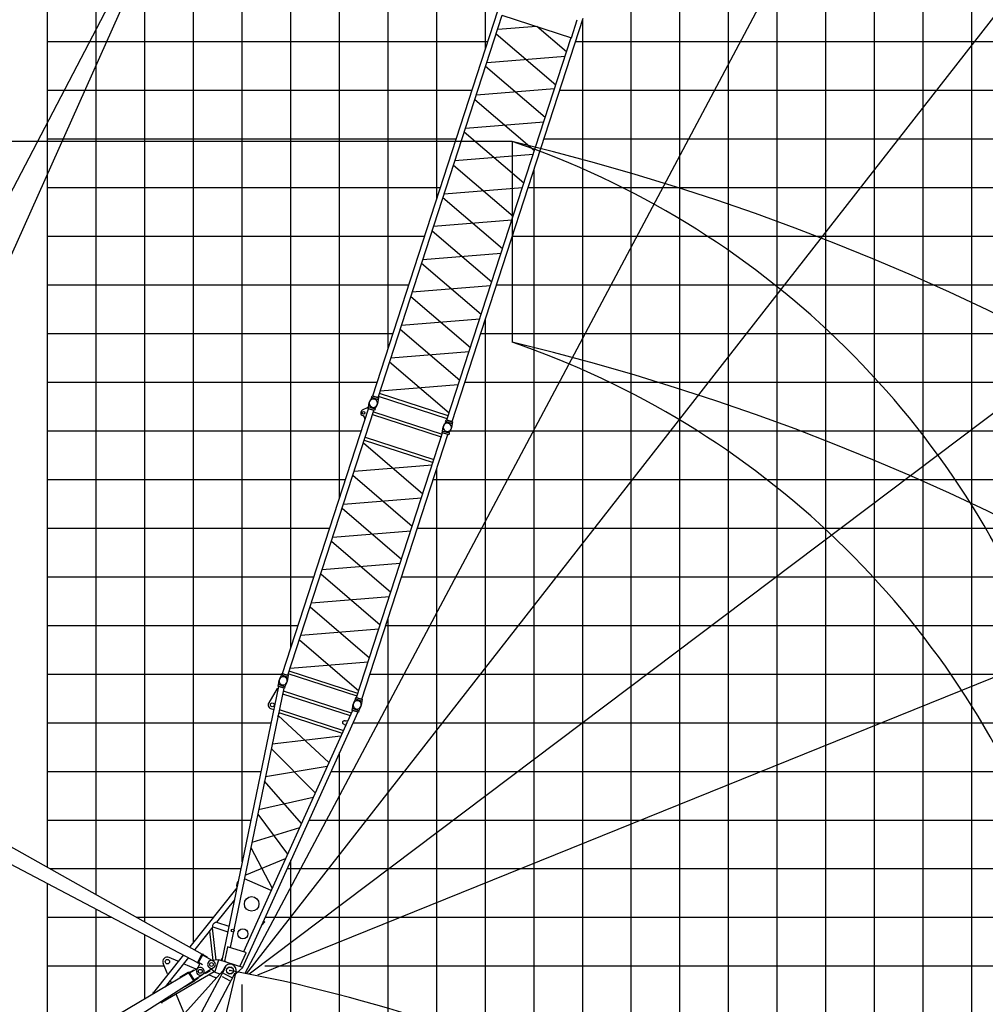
# Model space of a CAD drawing. Extents: x -441179 to 62702, y -334860 to 51651.
# Tile 34 of 68: x -244396 to -224545, y -67014 to -46777. Entities that reach past the tile are written whole.
import ezdxf

# ---------------------------------------------------------------- set-up
doc = ezdxf.new("R2010")
doc.units = 0
doc.layers.get('0').update_dxf_attribs({"linetype": 'CONTINUOUS'})

msp = doc.modelspace()

# ---------------------------------------------------------------- linework, layer by layer
at = {"color": 14, "linetype": 'Continuous'}
for p, q in [((-243822.297051, -64201.442314), (-243822.297051, 28773.700327)), ((-233822.297051, -101226.299673), (-233822.297051, -49855.763961)), ((-243822.297051, -51226.299673), (-236070.129157, -51226.299673)), ((-234267.609785, -51226.299673), (-128822.297051, -51226.299673)), ((-243822.297051, -61226.299673), (-239231.222263, -61226.299673)), ((-237544.131433, -61226.299673), (-128822.297051, -61226.299673)), ((-243822.297051, -68085.248607), (-243822.297051, -64533.490196))]:
    msp.add_line(p, q, dxfattribs=at)
at = {"color": 252, "linetype": 'Continuous'}
for p, q in [((-242822.297051, -64761.726774), (-242822.297051, 28773.700327)), ((-241822.297051, -65322.011234), (-241822.297051, 28773.700327)), ((-240822.297051, -65736.244919), (-240822.297051, 28773.700327)), ((-239822.297051, -64086.995148), (-239822.297051, 28773.700327)), ((-238822.297051, -59696.590822), (-238822.297051, 28773.700327)), ((-237822.297051, -56618.903535), (-237822.297051, 28773.700327)), ((-236822.297051, -53541.216248), (-236822.297051, 28773.700327)), ((-235822.297051, -50463.528961), (-235822.297051, 28773.700327)), ((-234822.297051, -47385.841674), (-234822.297051, 28773.700327)), ((-224822.297051, -77226.299673), (-224822.297051, -22156.476237)), ((-225822.297051, -77226.299673), (-225822.297051, -25234.277487)), ((-226822.297051, -101226.299673), (-226822.297051, -28311.970102)), ((-227822.297051, -101226.299673), (-227822.297051, -31389.662717)), ((-228822.297051, -101226.299673), (-228822.297051, -34467.398735)), ((-229822.297051, -101226.299673), (-229822.297051, -37545.09135)), ((-230822.297051, -101226.299673), (-230822.297051, -40622.783965)), ((-231822.297051, -101226.299673), (-231822.297051, -43700.378732)), ((-232822.297051, -101226.299673), (-232822.297051, -46778.071347)), ((-243822.297051, -47226.299673), (-234770.454206, -47226.299673)), ((-232967.934834, -47226.299673), (-128822.297051, -47226.299673)), ((-243822.297051, -48226.299673), (-235095.372944, -48226.299673)), ((-233292.853571, -48226.299673), (-128822.297051, -48226.299673)), ((-243822.297051, -49226.299673), (-235420.291681, -49226.299673)), ((-233617.772309, -49226.299673), (-128822.297051, -49226.299673)), ((-243822.297051, -50226.299673), (-235745.210419, -50226.299673)), ((-233942.691047, -50226.299673), (-128822.297051, -50226.299673)), ((-243822.297051, -52226.299673), (-236395.047895, -52226.299673)), ((-234592.528523, -52226.299673), (-128822.297051, -52226.299673)), ((-234822.297051, -101226.299673), (-234822.297051, -52933.433547)), ((-243822.297051, -53226.299673), (-236719.966633, -53226.299673)), ((-234917.447261, -53226.299673), (-128822.297051, -53226.299673)), ((-243822.297051, -54226.299673), (-237044.885371, -54226.299673)), ((-235242.365999, -54226.299673), (-128822.297051, -54226.299673)), ((-243822.297051, -55226.299673), (-237369.804109, -55226.299673)), ((-235567.284737, -55226.299673), (-128822.297051, -55226.299673)), ((-235822.297051, -101226.299673), (-235822.297051, -56011.120834)), ((-243822.297051, -56226.299673), (-237694.722847, -56226.299673)), ((-235892.203475, -56226.299673), (-128822.297051, -56226.299673)), ((-243822.297051, -57226.299673), (-238019.641585, -57226.299673)), ((-236217.122213, -57226.299673), (-128822.297051, -57226.299673)), ((-243822.297051, -58226.299673), (-238344.560323, -58226.299673)), ((-236542.04095, -58226.299673), (-128822.297051, -58226.299673)), ((-236822.297051, -101226.299673), (-236822.297051, -59088.808121)), ((-243822.297051, -59226.299673), (-238669.47906, -59226.299673)), ((-236866.959688, -59226.299673), (-128822.297051, -59226.299673)), ((-243822.297051, -60226.299673), (-238994.397798, -60226.299673)), ((-237191.878426, -60226.299673), (-128822.297051, -60226.299673)), ((-237822.297051, -101226.299673), (-237822.297051, -61841.626744)), ((-243822.297051, -62226.299673), (-239437.841525, -62226.299673)), ((-237996.192835, -62226.299673), (-128822.297051, -62226.299673)), ((-243822.297051, -63226.299673), (-239644.460787, -63226.299673)), ((-238448.254238, -63226.299673), (-128822.297051, -63226.299673)), ((-238822.297051, -98976.151806), (-238822.297051, -64053.715621)), ((-243777.931446, -64226.299673), (-239851.08005, -64226.299673)), ((-238900.31564, -64226.299673), (-128822.297051, -64226.299673)), ((-242822.297051, -67493.271082), (-242822.297051, -65058.211684)), ((-243822.297051, -65226.299673), (-242501.959515, -65226.299673)), ((-241993.123778, -65226.299673), (-240416.220477, -65226.299673)), ((-239352.377043, -65226.299673), (-128822.297051, -65226.299673)), ((-241822.297051, -66901.293557), (-241822.297051, -65582.933173)), ((-243822.297051, -66226.299673), (-241426.263768, -66226.299673)), ((-239356.434413, -66226.299673), (-128822.297051, -66226.299673)), ((-239822.297051, -98976.151806), (-239822.297051, -66610.302851))]:
    msp.add_line(p, q, dxfattribs=at)
at = {"color": 151, "linetype": 'Continuous'}
for p, q in [((-248969.011956, -61452.147209), (-212959.571014, 19101.318996)), ((-197555.740753, 13004.814849), (-239765.53483, -66380.261969)), ((-184427.14737, 4416.66419), (-239743.312901, -66384.799005)), ((-168015.361754, -12395.806082), (-239678.802181, -66398.08186)), ((-250122.728666, -60951.533986), (-227947.631179, -18482.567299)), ((-156514.181674, -32883.088003), (-239508.530334, -66414.981458)), ((-234272.90048, -49277.795544), (-234272.90048, -53408.127608)), ((-245090.549928, -63490.859936), (-240645.256316, -65981.488866)), ((-245249.787412, -63784.455329), (-240737.747032, -66152.019873)), ((-240741.646301, -66159.007242), (-240641.526438, -65974.410426)), ((-240641.526438, -65974.410426), (-240627.46189, -65982.038621)), ((-240741.646301, -66159.007242), (-240710.00137, -66176.170518)), ((-240727.581753, -66166.635437), (-240627.46189, -65982.038621)), ((-240634.911088, -66205.521305), (-240722.814213, -66157.845246)), ((-240636.996952, -65999.619235), (-240631.07136, -65989.184537)), ((-240636.996952, -65999.619235), (-240413.858149, -66126.333917)), ((-240631.07136, -65989.184537), (-240544.11423, -66038.565213)), ((-240550.039822, -66048.999911), (-240544.11423, -66038.565213)), ((-240753.835759, -66298.940548), (-240701.955883, -66203.286603)), ((-240411.531246, -66264.091247), (-240641.68172, -66405.273327)), ((-240582.01165, -66368.669912), (-240573.645447, -66382.308191)), ((-240488.404813, -66330.018607), (-240573.645416, -66382.308074)), ((-240496.771108, -66316.380344), (-240488.404849, -66330.018714))]:
    msp.add_line(p, q, dxfattribs=at)
at = {"color": 15, "linetype": 'Continuous'}
for p, q in [((-237136.371017, -54507.864372), (-234442.389946, -46216.618724)), ((-237027.664735, -54543.18508), (-234474.675887, -46685.870157)), ((-235505.97601, -55037.61026), (-232811.994939, -46746.364612)), ((-234482.9094, -46683.194935), (-233053.456217, -47147.651059)), ((-233773.273902, -46913.768643), (-234569.694508, -46978.308083)), ((-233156.707523, -47437.401078), (-233763.066628, -46917.085165)), ((-233053.456217, -47147.651059), (-232932.941139, -46776.742695)), ((-235614.681596, -55002.289779), (-233061.692748, -47144.974856)), ((-234597.671201, -47064.412113), (-233376.104309, -48112.636982)), ((-234789.087396, -47653.531905), (-233184.687883, -47523.516375)), ((-233595.510193, -48787.901109), (-234817.07727, -47739.676081)), ((-233404.093919, -48198.780453), (-235008.493432, -48328.795983)), ((-235036.474056, -48414.911985), (-233814.906978, -49463.137013)), ((-235227.890239, -49004.03188), (-233623.490727, -48874.01635)), ((-234034.312862, -50138.40114), (-235255.87994, -49090.176112)), ((-233842.896763, -49549.280428), (-235447.296032, -49679.295938)), ((-235475.276725, -49765.412016), (-234253.709648, -50813.637044)), ((-235666.69284, -50354.531835), (-234062.29357, -50224.516325)), ((-234473.115717, -51488.901013), (-235694.682609, -50440.676144)), ((-234281.698995, -50899.778883), (-235886.098264, -51029.794394)), ((-235914.079288, -51115.911174), (-234692.512211, -52164.136202)), ((-236105.495276, -51705.030797), (-234501.095763, -51575.015267)), ((-234911.918557, -52839.401219), (-236133.485437, -51791.17636)), ((-234720.501799, -52250.279345), (-236324.90119, -52380.294865)), ((-236352.881958, -52466.411205), (-235131.31503, -53514.636104)), ((-236544.298227, -53055.531515), (-234939.899034, -52925.516011)), ((-235350.721267, -54189.900572), (-236572.287974, -53141.675862)), ((-235159.304846, -53600.779826), (-236763.703872, -53730.795316)), ((-235570.127284, -54865.165229), (-236791.694176, -53816.94036)), ((-236983.101108, -54406.031983), (-235378.701838, -54276.016472)), ((-237157.835467, -54538.69573), (-237200.719561, -54619.887654)), ((-237162.093758, -54537.35382), (-237152.206945, -54506.925247)), ((-237162.093758, -54537.35382), (-237024.188924, -54582.161684)), ((-237152.206945, -54506.925247), (-237014.302111, -54551.733112)), ((-237136.371017, -54507.864372), (-237027.664735, -54543.18508)), ((-237128.903362, -54514.496536), (-237127.665336, -54510.686273)), ((-237028.389088, -54580.750723), (-237041.418293, -54671.642396)), ((-237037.601463, -54544.162234), (-237036.363437, -54540.351971)), ((-237024.188924, -54582.161684), (-237014.302111, -54551.733112)), ((-235606.66145, -54977.606235), (-237019.644589, -54518.501536)), ((-235587.964315, -54920.062201), (-237000.947455, -54460.957503)), ((-235636.146783, -55033.119904), (-235679.030664, -55114.311423)), ((-235640.403176, -55031.779603), (-235630.516362, -55001.35103)), ((-235640.403176, -55031.779603), (-235502.499967, -55076.58694)), ((-235630.516362, -55001.35103), (-235492.613153, -55046.158367)), ((-235614.681596, -55002.289779), (-235505.97601, -55037.61026)), ((-235607.213941, -55008.921943), (-235605.975915, -55005.111679)), ((-235515.912274, -55038.587565), (-235514.674248, -55034.777302)), ((-235502.499967, -55076.58694), (-235492.613153, -55046.158367)), ((-235506.720731, -55075.173338), (-235519.749963, -55166.065192))]:
    msp.add_line(p, q, dxfattribs=at)
at = {"color": 7, "linetype": 'Continuous'}
msp.add_line((-234272.90048, -49277.795544), (-262452.203188, -49277.795544), dxfattribs=at)
at = {"color": 132, "linetype": 'Continuous'}
for p, q in [((-238990.478236, -60214.199917), (-237223.542742, -54776.12501)), ((-238881.771972, -60249.520681), (-237114.836478, -54811.445774)), ((-237240.433927, -54746.077697), (-237353.743114, -54803.811663)), ((-237240.435121, -54746.078965), (-237230.924788, -54749.169055)), ((-237227.01259, -54737.128532), (-237236.903535, -54767.569769)), ((-237098.999188, -54812.377553), (-237236.903535, -54767.569769)), ((-237236.901928, -54767.570705), (-237227.047137, -54786.911804)), ((-237089.108243, -54781.936316), (-237227.01259, -54737.128532)), ((-237114.836478, -54811.445774), (-237223.542742, -54776.12501)), ((-237222.772353, -54738.519434), (-237209.74317, -54647.628251)), ((-237214.839275, -54778.952935), (-237213.600795, -54775.141279)), ((-237123.537623, -54808.618604), (-237122.299142, -54804.806948)), ((-237122.873324, -54836.180672), (-235709.890418, -55295.286089)), ((-237089.108243, -54781.936316), (-237098.999188, -54812.377553)), ((-237093.312838, -54780.537674), (-237050.431054, -54699.350224)), ((-237303.805804, -54990.789698), (-237294.295472, -54993.879788)), ((-237141.570035, -54893.723302), (-235728.587129, -55352.82872)), ((-235705.322723, -55231.554939), (-235715.213669, -55261.996175)), ((-235567.419537, -55276.362345), (-235705.322723, -55231.554939)), ((-235701.084298, -55232.940119), (-235688.05567, -55142.052803)), ((-235571.639937, -55274.97007), (-235528.759977, -55193.786075)), ((-237468.789066, -60708.626098), (-235701.853572, -55270.551191)), ((-237360.083499, -60743.946635), (-235593.148005, -55305.871728)), ((-237311.525543, -55416.793208), (-235898.542637, -55875.898626)), ((-237292.830039, -55359.254293), (-235879.847133, -55818.35971)), ((-237288.073746, -55360.80018), (-237291.283602, -55354.500488)), ((-235733.343715, -55351.283197), (-235730.133526, -55357.583542)), ((-235577.310482, -55306.803582), (-235715.213669, -55261.996175)), ((-235593.148005, -55305.871728), (-235701.853572, -55270.551191)), ((-235693.150802, -55273.378889), (-235691.912321, -55269.567233)), ((-235601.848917, -55303.044633), (-235600.610437, -55299.232977)), ((-235567.419537, -55276.362345), (-235577.310482, -55306.803582)), ((-237329.379484, -55471.742205), (-236107.817435, -56519.981278)), ((-235884.604302, -55816.815035), (-235878.30461, -55813.605178)), ((-235916.396378, -55930.847193), (-237520.800453, -56060.875429)), ((-236327.218346, -57195.228639), (-237548.780395, -56146.989566)), ((-237740.201325, -56736.12304), (-236135.797493, -56606.094824)), ((-236546.619947, -57870.478304), (-237768.181996, -56822.239231)), ((-237959.602788, -57411.372414), (-236355.198956, -57281.344197)), ((-237987.571401, -57497.451145), (-236764.412032, -58540.773892)), ((-236574.588564, -57956.556147), (-238177.394823, -58081.668083)), ((-236985.423657, -59220.978483), (-238206.985648, -58172.73946)), ((-238398.406419, -58761.872687), (-236794.002739, -58631.844483)), ((-238426.387514, -58847.990184), (-237204.825651, -59896.229098)), ((-237013.40459, -59307.095113), (-238617.808179, -59437.123309)), ((-238645.789179, -59523.239967), (-237424.218747, -60571.452402)), ((-237232.806316, -59982.34464), (-238837.201273, -60112.346377)), ((-239011.94197, -60245.030925), (-239054.826106, -60326.222827)), ((-239016.200386, -60243.689067), (-239006.313558, -60213.260499)), ((-239016.200386, -60243.689067), (-238878.296039, -60288.496851)), ((-239006.313558, -60213.260499), (-238868.40921, -60258.068283)), ((-238990.478236, -60214.199917), (-238881.771972, -60249.520681)), ((-238983.010585, -60220.832085), (-238981.772557, -60217.021822)), ((-238882.495236, -60287.08548), (-238895.524514, -60377.977327)), ((-238891.7087, -60250.497829), (-238890.470672, -60246.687567)), ((-238878.296039, -60288.496851), (-238868.40921, -60258.068283)), ((-237460.768907, -60683.942558), (-238873.751814, -60224.83714)), ((-237442.071744, -60626.398534), (-238855.05465, -60167.293117)), ((-237494.51052, -60738.115474), (-237484.623691, -60707.686906)), ((-237484.623691, -60707.686906), (-237346.720505, -60752.494313)), ((-237468.789066, -60708.626098), (-237360.083499, -60743.946635)), ((-237461.321415, -60715.258265), (-237460.083387, -60711.448003)), ((-237490.253545, -60739.455887), (-237533.13746, -60820.647371)), ((-237494.51052, -60738.115474), (-237356.607334, -60782.922881)), ((-237360.82714, -60781.508929), (-237373.856418, -60872.400777)), ((-237370.019763, -60744.923934), (-237368.781735, -60741.113672)), ((-237356.607334, -60782.922881), (-237346.720505, -60752.494313))]:
    msp.add_line(p, q, dxfattribs=at)
at = {"color": 198, "linetype": 'Continuous'}
for p, q in [((-239077.525119, -60482.433194), (-240241.826047, -66117.439899)), ((-239081.088145, -60443.421511), (-239090.976693, -60473.855312)), ((-238953.07237, -60518.663169), (-239090.976693, -60473.855312)), ((-238943.183823, -60488.229368), (-239081.088145, -60443.421511)), ((-238968.152855, -60517.969068), (-239077.52665, -60482.431346)), ((-239076.858757, -60444.793911), (-239063.828975, -60353.898869)), ((-238943.183823, -60488.229368), (-238953.07237, -60518.663169)), ((-238947.415349, -60486.855851), (-238904.529874, -60405.661517)), ((-238968.152294, -60517.967275), (-240069.342003, -65847.527054)), ((-239106.216995, -60522.448194), (-239276.714215, -60816.843885)), ((-239106.216548, -60522.447528), (-239086.629071, -60526.494678)), ((-238991.235844, -60629.698996), (-237603.676995, -61080.544461)), ((-238978.920977, -60570.090992), (-237578.603207, -61025.082084)), ((-237555.167244, -60939.219821), (-237542.138016, -60848.328645)), ((-237425.723109, -60981.281744), (-237382.839458, -60900.090865)), ((-237447.308654, -61012.119082), (-239817.545266, -66255.293128)), ((-239220.356322, -60942.685376), (-239174.576496, -60952.144369)), ((-239086.849785, -61092.420196), (-239055.631913, -61022.922157)), ((-238038.01695, -62041.340626), (-239083.624933, -61076.834558)), ((-239071.428314, -61017.787498), (-237766.918551, -61441.648663)), ((-239059.106435, -60958.177665), (-237741.843556, -61386.182571)), ((-237556.681147, -60976.582533), (-237657.030202, -61198.56356)), ((-237559.398086, -60937.848873), (-237569.286633, -60968.282674)), ((-237431.38231, -61013.090531), (-237569.286633, -60968.282674)), ((-237421.493763, -60982.65673), (-237559.398086, -60937.848873)), ((-237447.30449, -61012.122947), (-237556.678285, -60976.585225)), ((-237421.493763, -60982.65673), (-237431.38231, -61013.090531)), ((-237693.958731, -61280.252749), (-239798.439388, -65935.551002)), ((-237760.471256, -61211.799161), (-237760.351253, -61227.607297)), ((-237751.082902, -61199.081074), (-237760.469461, -61211.796442)), ((-237760.353345, -61227.608119), (-237757.297227, -61234.384969)), ((-237757.299874, -61234.383338), (-237750.106939, -61244.606431)), ((-237751.08292, -61199.072796), (-237744.634343, -61195.390669)), ((-237750.105214, -61244.610179), (-237742.13881, -61252.456544)), ((-237744.625523, -61195.389372), (-237732.797332, -61191.346621)), ((-237742.14028, -61252.453165), (-237733.86396, -61259.349081)), ((-237733.867785, -61259.348433), (-237725.128855, -61264.816814)), ((-237721.74243, -61189.681794), (-237732.798157, -61191.346917)), ((-237725.12646, -61264.817062), (-237693.654443, -61279.587312)), ((-237710.994958, -61188.966382), (-237721.741767, -61189.680448)), ((-237710.995677, -61188.972086), (-237700.712718, -61189.684606)), ((-237660.815871, -61197.333306), (-237700.707331, -61189.680492)), ((-237660.813224, -61197.334971), (-237657.028503, -61198.564702)), ((-239204.594954, -61662.299946), (-237791.754427, -61496.591188)), ((-239223.468075, -61753.637103), (-238322.0143, -62669.576502)), ((-238076.436181, -62126.329757), (-239344.100673, -62337.478261)), ((-238605.909497, -63297.572886), (-239363.404474, -62430.902758)), ((-239483.553582, -63012.401315), (-238361.312001, -62756.49536)), ((-239503.496763, -63108.928967), (-238889.622787, -63925.171614)), ((-238646.508268, -63387.382354), (-239622.918669, -63686.910296)), ((-239643.875946, -63788.350609), (-239207.172602, -64627.626009)), ((-239762.133414, -64360.672623), (-238932.292034, -64019.552238)), ((-239228.375359, -64674.521835), (-239777.105946, -64433.140403)), ((-239932.082542, -64618.32607), (-240899.776558, -65833.542594)), ((-239983.277355, -64866.102778), (-240351.015945, -65327.903724)), ((-240351.013769, -65327.902214), (-240095.823726, -65410.818534)), ((-239363.374879, -65327.688789), (-239419.864722, -65391.198471)), ((-239386.061764, -65300.811293), (-239363.783666, -65320.626953)), ((-239363.787449, -65320.622782), (-239363.374336, -65327.684683)), ((-240427.046431, -65423.381738), (-240796.295033, -65887.078934)), ((-240495.565992, -65509.429611), (-240423.16136, -66112.022573)), ((-240442.619909, -65442.939996), (-240363.036631, -66105.277777)), ((-240427.04356, -65423.381305), (-240119.09381, -65523.440303)), ((-239424.899527, -65386.720172), (-239419.864722, -65391.198471)), ((-240126.060439, -65839.609719), (-240185.11275, -66125.412264)), ((-240122.971297, -65830.104029), (-240126.060714, -65839.61227)), ((-239744.806845, -65952.97718), (-240122.971297, -65830.104029)), ((-239747.893952, -65962.486545), (-239868.110269, -66228.415722)), ((-239744.806845, -65952.97718), (-239747.896261, -65962.485421)), ((-241029.35564, -65996.266181), (-241645.652364, -66770.202932)), ((-240927.752179, -66052.160967), (-241405.511068, -66652.123856)), ((-240300.737054, -66098.298723), (-240462.281574, -66116.407141)), ((-240384.170235, -66355.082028), (-240300.73524, -66098.295669)), ((-239806.18481, -66258.984939), (-240300.73524, -66098.295669)), ((-240231.601731, -66067.938126), (-240261.918171, -66110.90787)), ((-240153.852212, -66146.023937), (-240185.115784, -66125.41516)), ((-241471.973658, -66972.616782), (-240399.04374, -66343.011341)), ((-240384.170256, -66355.079939), (-240503.775741, -66258.027177)), ((-240384.170235, -66355.082028), (-240280.184356, -66388.869108)), ((-239806.188996, -66258.988244), (-239954.566961, -66388.69871)), ((-239905.513741, -66226.707677), (-239868.107446, -66228.411107)), ((-241653.473186, -66763.975101), (-241659.701017, -66771.795923)), ((-241659.701017, -66771.795923), (-241634.651849, -66791.742928)), ((-241653.473186, -66763.975101), (-241625.424222, -66786.310886)), ((-241475.535664, -66986.305835), (-241490.540874, -66960.734997)), ((-241466.910743, -66981.24465), (-241481.690369, -66956.058236)), ((-241475.535664, -66986.305835), (-241466.910743, -66981.24465))]:
    msp.add_line(p, q, dxfattribs=at)
at = {"color": 196, "linetype": 'Continuous'}
for p, q in [((-241358.039822, -66386.999423), (-241447.739121, -66175.715031)), ((-241145.328016, -66128.93194), (-241322.220403, -66051.553658)), ((-240771.251277, -66292.564846), (-241029.984344, -66179.386882)), ((-240223.390567, -66325.546558), (-241004.240713, -67193.371521)), ((-240175.37132, -66265.056403), (-240715.263515, -67280.445887)), ((-239970.527485, -66373.973809), (-240510.419681, -67389.363292)), ((-240242.582519, -67598.35233), (-239946.457068, -66349.508916)), ((-240187.732371, -66258.483916), (-240223.390318, -66325.546758)), ((-240214.260878, -66372.278409), (-240037.671365, -66466.172724)), ((-241277.28372, -66577.218344), (-241300.978927, -66521.404892)), ((-240369.520249, -66468.294605), (-240507.124913, -66408.102007)), ((-240369.43219, -66468.333413), (-240373.527806, -66477.456238)), ((-240373.148248, -66459.093878), (-240351.101427, -66462.192356)), ((-240363.875005, -66481.678846), (-240355.944051, -66475.587872)), ((-240358.81779, -66461.107805), (-240351.384029, -66467.796543)), ((-240351.101165, -66462.192431), (-240348.909247, -66465.04649)), ((-240234.490399, -66441.854191), (-240081.999793, -66522.934889)), ((-241021.513988, -67179.677366), (-241174.095971, -66820.274431))]:
    msp.add_line(p, q, dxfattribs=at)
at = {"color": 190, "linetype": 'Continuous'}
for p, q in [((-240918.871805, -66366.486116), (-245021.384155, -68795.081223)), ((-240929.83506, -66363.679451), (-241101.939566, -66465.561451)), ((-240929.83506, -66363.679451), (-240925.759775, -66370.56364)), ((-240924.104627, -66357.964064), (-240910.466171, -66349.59791)), ((-240811.160485, -66542.084929), (-240924.104627, -66357.964064)), ((-240797.52203, -66533.718774), (-240910.466171, -66349.59791)), ((-240904.457769, -66358.822091), (-240817.943374, -66308.669729)), ((-240904.457769, -66358.822091), (-240898.439608, -66369.203607)), ((-240898.439376, -66369.203992), (-240723.635157, -66267.869911)), ((-240817.943374, -66308.669729), (-240811.925213, -66319.051246)), ((-240816.385684, -66533.558152), (-244840.467062, -69090.009361)), ((-241101.939566, -66465.561451), (-241097.864281, -66472.445639)), ((-240818.851959, -66544.603205), (-240987.666439, -66651.849044)), ((-240818.851959, -66544.603205), (-240823.141973, -66537.850342)), ((-240811.160485, -66542.084929), (-240797.52203, -66533.718774)), ((-240809.548682, -66514.112922), (-240639.99944, -66404.212222)), ((-240803.021715, -66524.182396), (-240809.548682, -66514.112922)), ((-240803.021715, -66524.182396), (-240719.10815, -66469.790177)), ((-240719.10815, -66469.790177), (-240725.635117, -66459.720703)), ((-240987.666439, -66651.849044), (-240991.956453, -66645.096181))]:
    msp.add_line(p, q, dxfattribs=at)
at = {"color": 132, "linetype": 'Continuous'}
msp.add_circle((-237326.504442, -54857.271901), 28.249995, dxfattribs=at)
at = {"color": 198, "linetype": 'Continuous'}
for centre, radius in [((-239203.157258, -60859.441584), 39.999978), ((-239627.964388, -64949.991704), 149.999973), ((-240015.94719, -65496.866613), 29.999979), ((-239806.713702, -65564.850797), 103.399975), ((-240453.372111, -66195.908205), 39.999978), ((-240072.949669, -66319.514991), 72.499972)]:
    msp.add_circle(centre, radius, dxfattribs=at)
at = {"color": 196, "linetype": 'Continuous'}
for centre, radius in [((-241360.293419, -66138.590675), 45.249985), ((-240072.949669, -66319.514991), 70)]:
    msp.add_circle(centre, radius, dxfattribs=at)
at = {"color": 151, "linetype": 'Continuous'}
for centre in [(-240453.362818, -66195.899674), (-240683.510399, -66337.082426)]:
    msp.add_circle(centre, 39.999993, dxfattribs=at)
at = {"color": 190, "linetype": 'Continuous'}
msp.add_circle((-240683.523888, -66337.087745), 40.25, dxfattribs=at)
for centre, radius, start, end in [((-240072.949669, -66319.514991), 36000.806131, 21.52262, 71.602093), ((-240072.949669, -66319.514991), 18001.68804, 21.045274, 71.204295), ((-240683.51339, -66337.08129), 80, 304.360388, 118.691476)]:
    msp.add_arc(centre, radius, start, end, dxfattribs=at)
at = {"color": 220, "linetype": 'Continuous'}
for radius, start, end in [(36000.806131, 21.52262, 71.602093), (18001.68804, 21.045274, 71.204295)]:
    msp.add_arc((-240072.949669, -70449.847055), radius, start, end, dxfattribs=at)
at = {"color": 151, "linetype": 'Continuous'}
for centre, radius, start, end in [((-245722.297051, -97032.171282), 49107.729371, 12.733319, 76.517488), ((-245722.297051, -101162.503346), 49107.729371, 12.733319, 76.517488), ((-240719.536669, -66193.751304), 19.999996, 331.525903, 61.525885), ((-240453.362818, -66195.899674), 79.999986, 300.093509, 60.408848), ((-240683.513232, -66337.08141), 79.999986, 151.525939, 301.526363), ((-245722.297051, -97032.171282), 31227.910309, 46.83444, 79.577406)]:
    msp.add_arc(centre, radius, start, end, dxfattribs=at)
at = {"color": 15, "linetype": 'Continuous'}
for centre in [(-237125.585935, -54659.623694), (-235603.8993, -55154.048195)]:
    msp.add_arc(centre, 84.999939, 152.15782, 351.84228, dxfattribs=at)
at = {"color": 132, "linetype": 'Continuous'}
for centre, radius, start, end in [((-237125.612953, -54659.679944), 84.999939, 332.157772, 171.842286), ((-237326.504442, -54857.271901), 59.999974, 117.00002, 253.359412), ((-237360.869192, -54972.248702), 59.999974, 342.00002, 73.359428), ((-235603.926569, -55154.10522), 84.999939, 332.157772, 171.842286), ((-238979.693231, -60365.959245), 84.999939, 152.157791, 351.84225), ((-237458.006847, -60860.38452), 84.999939, 152.157791, 351.84225)]:
    msp.add_arc(centre, radius, start, end, dxfattribs=at)
at = {"color": 198, "linetype": 'Continuous'}
for centre, radius, start, end in [((-238979.692102, -60365.963539), 84.999954, 332.157741, 171.842255), ((-239203.157258, -60859.441584), 84.99997, 149.923031, 258.325868), ((-237458.002806, -60860.391972), 84.999954, 332.157741, 171.842255), ((-239815.141368, -64563.223488), 120.899957, 137.083259, 199.568483), ((-240453.372111, -66195.908205), 79.999986, 96.395931, 230.942718)]:
    msp.add_arc(centre, radius, start, end, dxfattribs=at)
at = {"color": 196, "linetype": 'Continuous'}
for centre, radius, start, end in [((-241360.293419, -66138.590675), 95, 68.152393, 203.003331), ((-240072.949669, -66319.514991), 130, 346.277614, 152.000013)]:
    msp.add_arc(centre, radius, start, end, dxfattribs=at)
at = {"color": 198, "linetype": 'Continuous'}
for centre, major_axis, ratio, start_param, end_param in [((-237675.492819, -61239.409283), (-18.539585, -40.811454), 0.089232, 0.0102818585, 3.1640955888), ((-240389.032498, -65375.643996), (42.826569, 44.90152), 0.427943, 0.2058821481, 3.3474748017)]:
    msp.add_ellipse(centre, major_axis=major_axis, ratio=ratio, start_param=start_param, end_param=end_param, dxfattribs=at)
at = {"color": 20, "linetype": 'Continuous'}
msp.add_point((-240072.949669, -66319.514991), dxfattribs=at)

doc.saveas('drawing.dxf')
